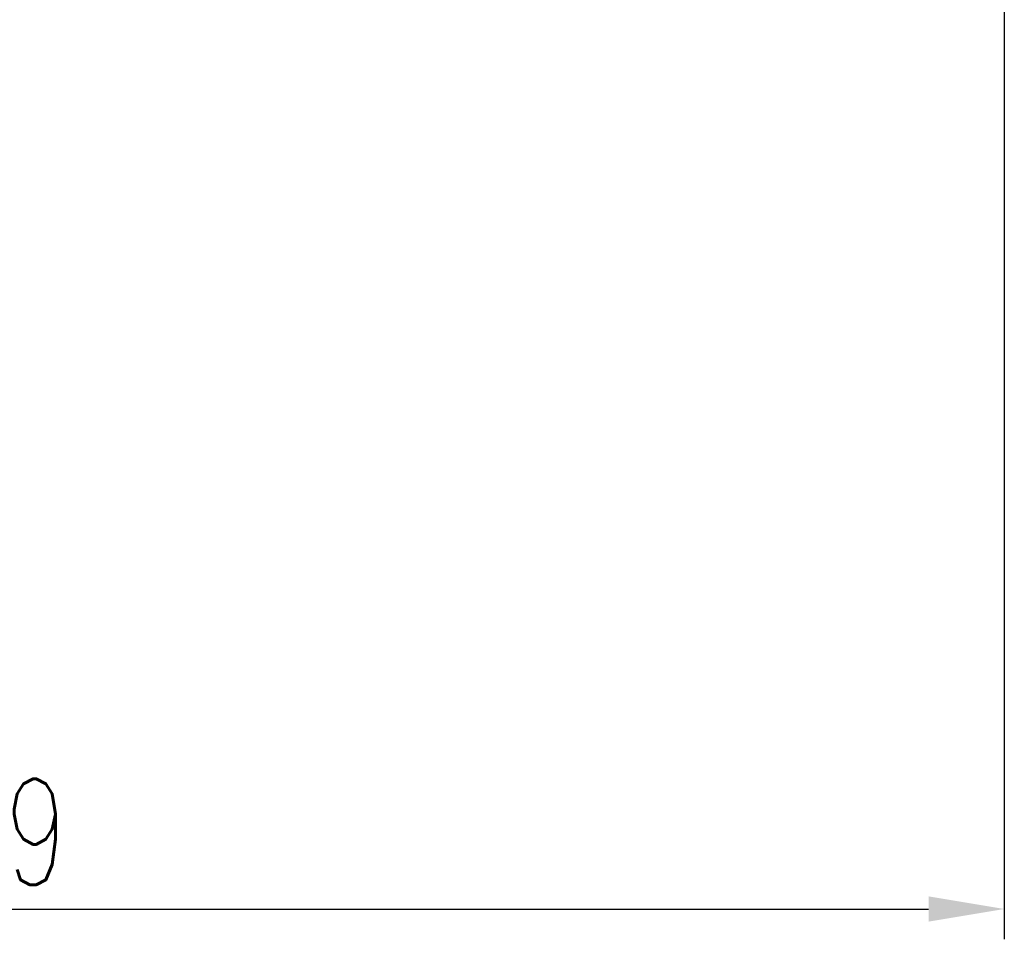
# Model space of a CAD drawing. Header units: millimetres. Extents: x -9 to 294, y 18 to 210.
# Tile 18 of 64: x 224 to 273, y 18 to 63. Entities that reach past the tile are written whole.
import ezdxf

# ---------------------------------------------------------------- set-up
doc = ezdxf.new("R2010")
doc.units = ezdxf.units.MM
doc.header["$LTSCALE"] = 0.2
doc.layers.get('DEFPOINTS').update_dxf_attribs({"linetype": 'CONTINUOUS'})
doc.layers.add('DIM', color=4, linetype='CONTINUOUS')
doc.styles.add('DIM-7', font='SIMPLEX.shx', dxfattribs={"width": 0.7, "bigfont": 'chineset.shx'})
doc.dimstyles.new('CNS', dxfattribs={"dimtxt": 3.5, "dimasz": 2.5, "dimexe": 1, "dimexo": 1.5, "dimgap": 0.09, "dimtad": 0, "dimdsep": 46, "dimtxsty": 'DIM-7', "dimcen": 0.09, "dimclrd": 1, "dimclre": 1, "dimclrt": 4, "dimadec": 0, "dimazin": 0, "dimtfac": 1, "dimtix": 1, "dimtmove": 2, "dimatfit": 3, "dimfxl": 1, "dimtvp": 0.971429, "dimtolj": 1, "dimarcsym": 0})

# ---------------------------------------------------------------- blocks, each defined once
blk = doc.blocks.new('*D4')
at = {"layer": 'DEFPOINTS', "color": 0, "transparency": 16777216}
for p in [(174.187, 65.952), (273.187, 65.952), (273.187, 19.229)]:
    blk.add_point(p, dxfattribs=at)
at = {"layer": 'DIM', "color": 0, "lineweight": -2, "transparency": 16777216}
for p, q in [((174.187, 63.702), (174.187, 17.729)), ((273.187, 63.702), (273.187, 17.729)), ((177.937, 19.229), (269.437, 19.229))]:
    blk.add_line(p, q, dxfattribs=at)
at = {"layer": 'DIM', "color": 0, "transparency": 16777216}
for points in [[(177.937, 19.854), (177.937, 18.604), (174.187, 19.229)], [(269.437, 19.854), (269.437, 18.604), (273.187, 19.229)]]:
    blk.add_solid(points, dxfattribs=at)
at = {"layer": 'DIM', "color": 0, "transparency": 16777216, "insert": (223.687, 23.054), "char_height": 5.25, "attachment_point": 5, "style": 'DIM-7'}
blk.add_mtext('\\A1;99', dxfattribs=at)

msp = doc.modelspace()

# ---------------------------------------------------------------- dimensions: what is measured, and where the dimension line sits
at = {"layer": 'DIM', "color": 0}
dim = msp.add_linear_dim(base=(273.187, 19.229), p1=(174.187, 65.952), p2=(273.187, 65.952), dimstyle='CNS', override={"dimscale": 1.5, "dimgap": 0.8, "dimtad": 1, "dimclrd": 0, "dimclre": 0, "dimclrt": 0, "dimadec": 2, "dimazin": 2, "dimtm": 1e-09, "dimtfac": 0.6, "dimtmove": 1}, dxfattribs=at)
dim.commit()
dim.dimension.update_dxf_attribs({"geometry": '*D4', "text_midpoint": (223.687, 23.054)})

doc.saveas('drawing.dxf')
